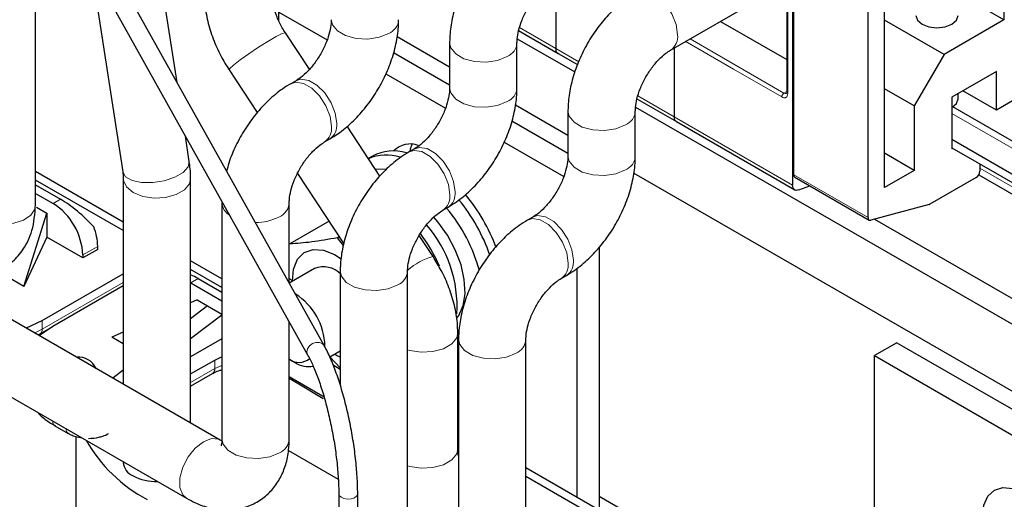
# Model space of a CAD drawing. Header units: millimetres. Extents: x 5 to 418, y 2 to 292.
# Tile 40 of 51: x 344 to 369, y 111 to 123. Entities that reach past the tile are written whole.
import ezdxf

# ---------------------------------------------------------------- set-up
doc = ezdxf.new("R2010")
doc.units = ezdxf.units.MM

msp = doc.modelspace()

# ---------------------------------------------------------------- linework, layer by layer
at = {"color": 7, "linetype": 'Continuous', "lineweight": 25}
for p, q in [((368.7989, 127.8638), (368.7989, 122.8557)), ((363.4437, 127.2054), (363.4437, 118.6667)), ((363.2977, 126.6826), (363.2977, 121.0213)), ((363.472, 118.9297), (363.472, 126.1418)), ((365.3576, 117.8412), (365.3576, 125.0532)), ((345.5787, 124.8146), (346.4728, 119.0026)), ((347.8517, 121.2639), (347.2905, 124.912)), ((365.7725, 118.6045), (365.7725, 124.1232)), ((357.4475, 123.8735), (357.4475, 122.1283)), ((357.4475, 123.8735), (357.4475, 122.1283)), ((360.3537, 122.0896), (363.2977, 123.7892)), ((351.5773, 114.5976), (346.5584, 123.5779)), ((368.7989, 122.8557), (367.6352, 123.5275)), ((346.1394, 123.3437), (351.1583, 114.3634)), ((350.433, 123.0506), (351.6512, 122.3473)), ((350.433, 122.8242), (350.433, 123.0506)), ((373.1358, 123.1819), (368.6103, 120.5694)), ((361.6153, 122.8179), (363.2977, 121.8467)), ((367.281, 121.9794), (365.7725, 122.8502)), ((368.7989, 122.8557), (367.281, 121.9794)), ((351.2034, 121.603), (350.5952, 122.5256)), ((356.5038, 122.5829), (357.5027, 122.0062)), ((353.4246, 122.434), (354.7557, 121.6656)), ((354.7557, 122.2732), (354.7557, 121.1301)), ((356.4623, 121.1301), (356.4623, 122.2732)), ((356.468, 122.3754), (357.9249, 121.5343)), ((353.3355, 122.0281), (354.7557, 121.2083)), ((357.5027, 122.0062), (357.9977, 121.7205)), ((360.4456, 122.1427), (360.4456, 120.3975)), ((360.4456, 122.1427), (360.4456, 120.3975)), ((367.281, 121.9794), (366.5267, 120.673)), ((349.1703, 121.5863), (349.8835, 120.5044)), ((353.1406, 121.4875), (354.6493, 120.6165)), ((368.6103, 121.5492), (367.479, 120.8961)), ((368.6103, 120.5694), (368.6103, 121.5492)), ((350.8643, 121.3137), (350.7323, 121.2375)), ((366.5267, 120.673), (365.7725, 121.1084)), ((367.6352, 120.8524), (367.6352, 120.9863)), ((368.6103, 120.5694), (367.7617, 121.0593)), ((359.5019, 120.8521), (360.5008, 120.2754)), ((367.479, 120.8961), (367.479, 119.5896)), ((356.4227, 120.7032), (357.7538, 119.9348)), ((357.7538, 120.5424), (357.7538, 119.3993)), ((359.4605, 119.3993), (359.4605, 120.5424)), ((359.4661, 120.6446), (375.0969, 111.6211)), ((366.5267, 120.673), (366.5267, 119.0399)), ((367.479, 120.6347), (367.479, 120.6347)), ((371.5923, 118.288), (367.5024, 120.6491)), ((356.3337, 120.2973), (357.7538, 119.4775)), ((360.5008, 120.2754), (363.499, 118.5447)), ((352.9909, 118.8914), (352.1561, 120.1578)), ((348.1596, 119.2621), (348.0605, 119.9064)), ((351.5856, 119.7594), (351.7176, 119.8356)), ((356.1387, 119.7567), (357.6475, 118.8858)), ((367.479, 119.8291), (370.7599, 117.9351)), ((353.8624, 119.5829), (353.7304, 119.5067)), ((367.479, 119.6114), (370.7599, 117.7173)), ((367.479, 119.5896), (367.4978, 119.6005)), ((352.8043, 119.4008), (352.6962, 119.3384)), ((366.5267, 119.0399), (365.7725, 119.4753)), ((346.4872, 117.7291), (344.2663, 119.0112)), ((353.1243, 119.0666), (352.8794, 119.0607)), ((366.5267, 119.0399), (365.7725, 118.6045)), ((368.1861, 119.2032), (368.1861, 119.018)), ((346.4872, 117.5113), (344.2663, 118.7934)), ((346.4872, 118.8267), (346.4872, 113.6204)), ((348.1939, 112.6351), (348.1939, 118.8267)), ((350.9013, 118.9604), (352.0762, 117.1782)), ((359.4208, 118.9724), (373.6261, 110.7719)), ((363.4996, 118.8687), (365.3853, 117.7801)), ((368.0918, 118.8547), (366.9257, 118.1815)), ((368.1604, 118.9286), (371.6247, 116.9287)), ((344.2663, 118.6738), (344.8987, 118.3087)), ((363.5996, 118.5423), (363.8821, 118.6479)), ((344.2663, 118.4561), (344.7101, 118.1999)), ((344.2859, 118.1073), (344.5498, 117.9549)), ((348.9857, 118.2123), (348.9857, 112.2243)), ((350.6923, 116.1811), (350.6923, 118.2123)), ((354.5837, 118.0287), (354.7157, 118.1049)), ((366.9013, 118.1711), (365.4275, 117.7763)), ((343.9701, 116.0961), (344.5498, 117.9549)), ((344.5498, 117.9549), (344.5498, 117.3452)), ((351.701, 117.7474), (350.7092, 117.1748)), ((356.8606, 117.8521), (356.7286, 117.7759)), ((365.5222, 117.8017), (375.0969, 112.2744)), ((344.5498, 117.3452), (343.9701, 116.0961)), ((345.4644, 116.8172), (344.5498, 117.3452)), ((351.9597, 117.3549), (351.9168, 117.3301)), ((352.0634, 117.13), (351.9168, 117.3301)), ((354.3355, 116.8518), (353.9842, 117.3847)), ((345.8415, 117.035), (345.4644, 116.8172)), ((345.8415, 117.035), (345.8415, 117.1112)), ((358.5411, 117.084), (358.5411, 110.4331)), ((345.4644, 116.8935), (345.4644, 116.8172)), ((348.9857, 116.2867), (348.1939, 116.7438)), ((348.9457, 112.2011), (341.3957, 116.5596)), ((348.9857, 116.069), (348.1939, 116.5261)), ((351.3328, 116.5499), (350.6927, 116.1804)), ((357.9754, 116.5508), (357.9754, 110.7597)), ((343.9701, 116.0961), (343.5346, 116.3475)), ((344.4367, 115.2334), (346.4872, 116.4172)), ((348.3871, 116.2949), (348.9857, 115.9493)), ((351.9838, 116.4815), (351.9838, 113.5912)), ((353.6905, 110.4935), (353.6905, 116.4815)), ((357.5818, 116.2979), (357.7138, 116.3741)), ((346.4872, 116.1124), (344.7007, 115.081)), ((348.1985, 116.186), (348.9857, 115.7316)), ((348.3588, 115.756), (348.1939, 115.684)), ((348.3588, 115.756), (348.6228, 115.6036)), ((348.6228, 115.6036), (348.1939, 115.2768)), ((348.6228, 115.6036), (348.9857, 115.3941)), ((348.1939, 114.7717), (348.9857, 115.3751)), ((344.3815, 114.8936), (344.602, 115.0209)), ((350.6923, 112.2243), (350.6923, 115.1972)), ((344.3279, 114.8669), (344.3811, 114.8938)), ((346.4872, 114.9391), (346.1951, 114.8116)), ((346.4872, 114.643), (346.1951, 114.8116)), ((348.9857, 114.768), (348.1939, 114.3109)), ((354.9633, 111.9792), (354.9633, 114.9188)), ((354.9819, 114.7507), (354.9819, 108.7627)), ((356.6886, 108.7627), (356.6886, 114.7507)), ((341.3957, 114.589), (348.0924, 110.7231)), ((366.0836, 114.6688), (365.5179, 114.3423)), ((366.0836, 114.6688), (373.6261, 110.3146)), ((350.6969, 114.2473), (350.8415, 114.1638)), ((351.7173, 114.3086), (351.9838, 114.4624)), ((351.7189, 114.3095), (351.9877, 114.0216)), ((365.5179, 114.3423), (373.0604, 109.9881)), ((365.5179, 106.4055), (365.5179, 114.3423)), ((348.1939, 113.8755), (348.8051, 114.2283)), ((351.8051, 114.104), (351.9838, 114.0008)), ((346.4872, 113.9762), (346.2215, 113.7737)), ((348.1939, 113.5676), (348.7498, 113.8885)), ((348.7526, 113.8901), (348.7498, 113.8885)), ((351.5735, 113.2905), (350.6923, 113.7992)), ((344.7559, 112.5641), (345.0953, 112.3682)), ((344.7559, 112.5641), (344.7588, 112.5625)), ((345.2834, 112.2883), (345.2834, 101.7414)), ((354.9633, 112.4986), (354.9819, 112.4878)), ((354.9633, 112.2808), (354.9819, 112.2701)), ((348.9837, 112.1834), (348.9457, 112.2011)), ((350.6748, 111.9369), (351.9326, 111.2108)), ((346.4872, 111.6497), (346.4872, 111.6411)), ((356.6886, 111.5025), (359.9836, 109.6004)), ((356.6886, 111.2848), (359.7951, 109.4915)), ((351.9466, 110.838), (351.9466, 96.4798)), ((352.4266, 96.2027), (352.4266, 110.838)), ((365.5179, 106.7429), (358.5411, 110.7705))]:
    msp.add_line(p, q, dxfattribs=at)
at = {"color": 7, "linetype": 'Continuous', "lineweight": 18}
for p, q in [((363.3212, 126.65), (363.3212, 120.9886)), ((356.5277, 122.6593), (357.4475, 122.1283)), ((361.9447, 121.6091), (360.719, 122.3166)), ((363.2269, 120.9995), (360.8461, 122.3739)), ((357.4475, 122.1283), (358.0275, 121.7935)), ((363.1703, 120.9015), (361.9447, 121.6091)), ((363.2977, 121.0404), (363.2269, 120.9995)), ((359.5259, 120.9285), (360.4456, 120.3975)), ((360.4456, 120.3975), (363.4437, 118.6667)), ((367.479, 120.4823), (371.3256, 118.2616)), ((368.1861, 119.0942), (371.5142, 117.1729)), ((363.472, 118.9297), (365.3576, 117.8412)), ((344.8987, 118.3087), (344.7101, 118.1999)), ((345.4644, 116.8935), (345.8415, 117.1112)), ((348.1985, 116.186), (348.3871, 116.2949)), ((350.7721, 116.2262), (350.6923, 116.3028)), ((346.4872, 116.1994), (344.4367, 115.0157)), ((344.2445, 114.915), (344.4367, 115.0157)), ((344.4367, 115.0157), (344.4367, 115.2334)), ((348.8051, 114.0106), (348.1939, 113.6578)), ((348.8051, 114.0106), (348.8051, 114.2283))]:
    msp.add_line(p, q, dxfattribs=at)
at = {"color": 7, "linetype": 'Continuous', "lineweight": 18, "flags": 128}
for points in [[(359.5006, 123.5678), (359.6254, 123.6062), (359.8223, 123.5753), (360.0318, 123.4543), (360.2288, 123.2579), (360.3893, 123.0097), (360.4941, 122.7396), (360.5305, 122.4803)], [(351.7575, 122.8609), (351.7866, 122.7334), (351.9119, 122.5783), (352.1214, 122.4573), (352.39, 122.385), (352.6852, 122.3701), (352.9715, 122.4144), (353.2143, 122.5125)], [(349.1703, 121.5863), (349.1855, 121.6189), (349.2793, 121.7076), (349.446, 121.8383), (349.6653, 121.9952), (349.9109, 122.1594), (350.153, 122.3112), (350.3626, 122.4321), (350.5143, 122.5077), (350.5898, 122.5288), (350.5952, 122.5256)], [(354.7557, 122.273), (354.7847, 122.1457), (354.91, 121.9907), (355.1195, 121.8697), (355.3881, 121.7974), (355.6834, 121.7825), (355.9696, 121.8268), (356.2124, 121.9249)], [(350.7325, 121.2376), (350.8572, 121.2761), (351.0542, 121.2452), (351.2637, 121.1242), (351.4606, 120.9277), (351.6212, 120.6795), (351.7259, 120.4095), (351.7623, 120.1501)], [(350.8612, 121.3119), (350.9892, 121.3523), (351.1862, 121.3214), (351.3957, 121.2004), (351.5926, 121.0039), (351.7532, 120.7557), (351.8579, 120.4857), (351.8943, 120.2263)], [(354.7557, 121.1301), (354.7847, 121.0026), (354.91, 120.8475), (355.1195, 120.7265), (355.3881, 120.6542), (355.6834, 120.6393), (355.9696, 120.6836), (356.2124, 120.7817)], [(357.7538, 120.5422), (357.7829, 120.4149), (357.9081, 120.2599), (358.1177, 120.1389), (358.3863, 120.0666), (358.6815, 120.0517), (358.9678, 120.096), (359.2105, 120.1941)], [(353.7306, 119.5068), (353.8554, 119.5453), (354.0523, 119.5144), (354.2619, 119.3934), (354.4588, 119.197), (354.6193, 118.9487), (354.7241, 118.6787), (354.7605, 118.4194)], [(353.8593, 119.5811), (353.9874, 119.6215), (354.1843, 119.5906), (354.3938, 119.4696), (354.5908, 119.2732), (354.7513, 119.0249), (354.8561, 118.7549), (354.8925, 118.4956)], [(346.4728, 119.0026), (346.4733, 118.9996), (346.5466, 118.8764), (346.7128, 118.784), (346.9517, 118.7337), (347.2346, 118.7315), (347.5274, 118.7776), (347.7946, 118.8665), (348.0042, 118.9875), (348.1308, 119.1259), (348.1596, 119.2621)], [(357.7538, 119.3993), (357.7829, 119.2718), (357.9081, 119.1167), (358.1177, 118.9958), (358.3863, 118.9235), (358.6815, 118.9085), (358.9678, 118.9528), (359.2105, 119.051)], [(346.4872, 118.8264), (346.4905, 118.7837), (346.5672, 118.6185), (346.7372, 118.4783), (346.9799, 118.3802), (347.2662, 118.3359), (347.5614, 118.3508), (347.83, 118.4231), (348.0396, 118.5441), (348.1648, 118.6992), (348.1939, 118.827)], [(342.533, 118.1625), (342.569, 118.0194), (342.6943, 117.8714), (342.896, 117.755), (343.1523, 117.6826), (343.4354, 117.6623), (343.7147, 117.6961), (343.9597, 117.7804), (344.1441, 117.9061), (344.2478, 118.0595), (344.2663, 118.1619)], [(356.7288, 117.776), (356.8535, 117.8145), (357.0504, 117.7836), (357.26, 117.6626), (357.4569, 117.4662), (357.6174, 117.2179), (357.7222, 116.9479), (357.7586, 116.6886)], [(356.8574, 117.8503), (356.9855, 117.8907), (357.1824, 117.8598), (357.392, 117.7388), (357.5889, 117.5424), (357.7494, 117.2941), (357.8542, 117.0241), (357.8906, 116.7648)], [(351.9838, 116.4812), (352.0129, 116.354), (352.1381, 116.1989), (352.3477, 116.078), (352.6163, 116.0057), (352.9115, 115.9908), (353.1978, 116.035), (353.4405, 116.1332)], [(353.6905, 114.4898), (353.7493, 114.4723), (354.0356, 114.428), (354.3308, 114.4429), (354.5994, 114.5153), (354.8089, 114.6362), (354.9342, 114.7913), (354.9633, 114.9191)], [(354.9819, 114.7505), (355.011, 114.6232), (355.1363, 114.4682), (355.3458, 114.3472), (355.6144, 114.2749), (355.9096, 114.26), (356.1959, 114.3042), (356.4387, 114.4024)], [(351.5773, 114.5976), (351.5293, 114.6491), (351.4552, 114.6778), (351.3678, 114.6765), (351.2804, 114.6453), (351.2063, 114.589), (351.1568, 114.5162), (351.1394, 114.4379), (351.1568, 114.3662), (351.1584, 114.3632)], [(348.9857, 114.0888), (348.9284, 114.0688), (348.8051, 114.0106)], [(348.9455, 112.2013), (348.9069, 112.2198), (348.7254, 112.236), (348.5191, 112.1589), (348.3127, 111.9977), (348.1312, 111.7719), (347.9965, 111.5088), (347.9248, 111.24), (347.9248, 110.9981), (347.9965, 110.812), (348.0927, 110.7229)], [(348.9857, 112.2243), (349.0148, 112.0968), (349.14, 111.9418), (349.3496, 111.8208), (349.6181, 111.7485), (349.9134, 111.7336), (350.1996, 111.7779), (350.4424, 111.876)], [(353.6905, 111.5502), (353.7493, 111.5328), (354.0356, 111.4885), (354.3308, 111.5034), (354.5994, 111.5757), (354.8089, 111.6967), (354.9342, 111.8517), (354.9633, 111.9792)], [(352.4266, 110.838), (352.4258, 110.8268), (352.4002, 110.7748), (352.3421, 110.7324), (352.2603, 110.7061), (352.1673, 110.6999), (352.0772, 110.7147), (352.0038, 110.7482), (351.9582, 110.7954), (351.9466, 110.8382)]]:
    msp.add_lwpolyline(points, dxfattribs=at)
at = {"color": 7, "linetype": 'Continuous', "lineweight": 25, "flags": 128}
for points in [[(366.5685, 122.9645), (366.6091, 122.8467), (366.7247, 122.7468)], [(366.7247, 122.7468), (366.8977, 122.6801), (367.1018, 122.6566), (367.3059, 122.6801), (367.479, 122.7468), (367.5946, 122.8467), (367.6352, 122.9645)], [(367.479, 120.6347), (367.5946, 120.7346), (367.6352, 120.8524)], [(353.7533, 119.5199), (353.7681, 119.5843), (353.8105, 119.7047)], [(354.9382, 115.2939), (354.9857, 115.3591), (355.0973, 115.6107), (355.1453, 115.9198), (355.1272, 116.2709), (355.0439, 116.6465), (354.8995, 117.0276), (354.7014, 117.3953), (354.4595, 117.731), (354.3485, 117.8574)], [(365.3576, 117.8412), (365.3589, 117.8242), (365.3626, 117.8091), (365.3688, 117.7963), (365.3771, 117.7861), (365.3875, 117.7789), (365.3995, 117.7748), (365.413, 117.774), (365.4275, 117.7763)], [(350.7727, 116.2256), (350.8029, 116.536), (350.9055, 116.7845), (351.0736, 116.9539), (351.2957, 117.0329), (351.5566, 117.016), (351.8386, 116.9044), (352.0104, 116.7946)], [(344.0279, 115.0401), (344.0326, 115.042), (344.4367, 115.2334)], [(344.7007, 115.081), (344.3691, 114.8477), (344.3659, 114.845)], [(348.8051, 114.2283), (348.9284, 114.2866), (348.9857, 114.3066)], [(351.9838, 114.3025), (351.8934, 114.3478), (351.8393, 114.379)], [(350.6923, 113.7721), (350.9382, 113.6245), (351.5545, 113.2567)], [(368.2521, 110.2598), (368.2874, 110.5494), (368.391, 110.7784), (368.5558, 110.9313), (368.7706, 110.9976), (369.0207, 110.9728), (369.2892, 110.8587), (369.5576, 110.6629), (369.8077, 110.3989), (370.0225, 110.0846), (370.1873, 109.7414), (370.2909, 109.3928), (370.3262, 109.0624)]]:
    msp.add_lwpolyline(points, dxfattribs=at)
at = {"color": 7, "linetype": 'Continuous', "lineweight": 18}
for centre, radius, start, end in [((353.059, 122.8877), 0.4061, 292.47641, 356.20345), ((360.1278, 122.4272), 0.4061, 303.78125, 7.51992), ((356.057, 122.3003), 0.4062, 292.48655, 356.10764), ((356.0572, 121.157), 0.4061, 292.47641, 356.20345), ((363.2931, 120.8959), 0.1229, 122.60548, 177.39452), ((363.266, 121.0542), 0.0673, 234.43194, 293.74071), ((363.3378, 121.0253), 0.0402, 185.69479, 245.6253), ((359.0552, 120.5695), 0.4062, 292.48655, 356.10764), ((351.3597, 120.097), 0.4061, 303.78125, 7.51992), ((351.4917, 120.1732), 0.4061, 303.77776, 7.52028), ((359.0553, 119.4262), 0.4061, 292.47641, 356.20345), ((354.4898, 118.4424), 0.4061, 303.77776, 7.52028), ((354.3578, 118.3662), 0.4061, 303.78125, 7.51992), ((349.401, 118.2531), 0.4174, 185.64582, 238.59745), ((350.287, 118.2393), 0.4062, 292.48655, 356.10764), ((349.854, 118.9902), 1.2707, 269.02901, 297.58547), ((354.7621, 115.2655), 1.6426, 105.05263, 130.61609), ((357.4879, 116.7116), 0.4061, 303.77776, 7.52028), ((357.3559, 116.6354), 0.4061, 303.78125, 7.51992), ((353.2852, 116.5085), 0.4062, 292.48655, 356.10764), ((344.3099, 114.9995), 0.1278, 303.96308, 7.26519), ((356.2833, 114.7777), 0.4062, 292.48655, 356.10764), ((348.6703, 113.9977), 0.1354, 307.42288, 5.46841), ((344.8264, 112.6688), 0.1262, 174.45089, 236.07362), ((345.1656, 112.4728), 0.126, 174.41506, 236.45647), ((350.2872, 112.2512), 0.4061, 292.47641, 356.20345)]:
    msp.add_arc(centre, radius, start, end, dxfattribs=at)
at = {"color": 7, "linetype": 'Continuous', "lineweight": 25}
for centre, radius, start, end in [((353.34, 118.3927), 1.1416, 73.43013, 117.98542), ((353.7612, 119.1234), 0.5858, 70.07186, 135.80039), ((353.1511, 118.2524), 1.1729, 72.63942, 112.68331), ((367.9814, 119.0273), 0.2049, 302.60548, 357.39452), ((363.5394, 118.9234), 0.0677, 174.66901, 234.01881), ((351.297, 115.2982), 4.7559, 19.55933, 39.07137), ((351.4791, 115.4027), 4.7635, 20.58598, 39.45234), ((343.8268, 116.8189), 1.6393, 2.60548, 57.39452), ((351.431, 115.3768), 4.2296, 15.3534, 39.80427), ((366.8739, 118.2694), 0.102, 285.56833, 300.50791), ((344.4531, 117.0843), 1.3887, 1.10815, 22.02116), ((351.8183, 115.5955), 3.1264, 356.39183, 41.22322), ((351.1283, 115.2001), 3.6514, 22.6966, 37.72431), ((351.5593, 115.9833), 0.6102, 44.03837, 111.79489), ((349.9973, 114.5483), 1.5987, 1.22371, 57.8318), ((345.3624, 113.8261), 0.476, 23.82516, 96.18021), ((350.937, 114.5759), 0.407, 233.84718, 311.71109), ((351.1716, 114.6598), 0.5958, 236.35878, 281.97262), ((348.8951, 114.108), 3.8593, 209.72528, 242.20363), ((346.8924, 111.668), 0.4061, 183.79655, 247.52359), ((347.3263, 112.421), 1.2728, 242.42871, 271.31058)]:
    msp.add_arc(centre, radius, start, end, dxfattribs=at)
for centre, start_param, end_param in [((345.2758, 117.6554), 1.2264797, 2.2736773), ((348.7642, 115.6416), 2.2736773, 2.5353942)]:
    msp.add_ellipse(centre, major_axis=(0.8193, -0.7545), ratio=0.2648379, start_param=start_param, end_param=end_param, dxfattribs=at)
for points, knots in [([(344.2663, 118.1619), (344.2662, 120.1977), (344.266, 123.019), (344.2661, 125.8418), (344.2662, 126.6276)], [0, 0, 0, 0, 0.7216118, 1, 1, 1, 1]), ([(356.5023, 125.2985), (356.4311, 125.2546), (356.2357, 125.1343), (355.9359, 124.8839), (355.6168, 124.5405), (355.3369, 124.1516), (355.103, 123.7301), (354.9217, 123.2864), (354.803, 122.8404), (354.7592, 122.5015), (354.7564, 122.3173), (354.7557, 122.2732)], [0, 0, 0, 0, 0.07310432, 0.20069557, 0.32808904, 0.45505883, 0.58191131, 0.70944052, 0.83840748, 0.9613026, 1, 1, 1, 1]), ([(356.4623, 122.2732), (356.4632, 122.3042), (356.4656, 122.3935), (356.4982, 122.5855), (356.5796, 122.8411), (356.7057, 123.1095), (356.869, 123.3656), (357.0533, 123.5845), (357.2254, 123.7385), (357.3172, 123.7962), (357.3556, 123.8204)], [0, 0, 0, 0, 0.0697491, 0.2011346, 0.3370877, 0.4773803, 0.619834, 0.761759, 0.9004375, 1, 1, 1, 1]), ([(348.5426, 123.5192), (348.5449, 123.4357), (348.5515, 123.2063), (348.6183, 122.8214), (348.7568, 122.3738), (348.9421, 121.9557), (349.0982, 121.703), (349.1703, 121.5863)], [0, 0, 0, 0, 0.1296207, 0.3558601, 0.581746, 0.8068803, 1, 1, 1, 1]), ([(350.5952, 122.5256), (350.5681, 122.5685), (350.4872, 122.6966), (350.3769, 122.9253), (350.2884, 123.1909), (350.2528, 123.3934), (350.2501, 123.487), (350.2492, 123.5192)], [0, 0, 0, 0, 0.12679707, 0.37863101, 0.62847065, 0.87195506, 1, 1, 1, 1]), ([(359.5004, 123.5677), (359.4293, 123.5238), (359.2339, 123.4035), (358.9341, 123.1531), (358.615, 122.8097), (358.335, 122.4208), (358.1012, 121.9994), (357.9198, 121.5556), (357.8011, 121.1096), (357.7574, 120.7707), (357.7545, 120.5865), (357.7538, 120.5424)], [0, 0, 0, 0, 0.0731043, 0.2006956, 0.328089, 0.4550588, 0.5819113, 0.7094405, 0.8384075, 0.9613026, 1, 1, 1, 1]), ([(351.7575, 122.8609), (351.7567, 122.8299), (351.7542, 122.7406), (351.7217, 122.5486), (351.6403, 122.293), (351.5141, 122.0246), (351.3509, 121.7685), (351.1666, 121.5496), (350.9945, 121.3956), (350.9027, 121.3378), (350.8643, 121.3137)], [0, 0, 0, 0, 0.0697491, 0.2011346, 0.3370877, 0.4773803, 0.619834, 0.761759, 0.9004375, 1, 1, 1, 1]), ([(351.7176, 119.8356), (351.7887, 119.8795), (351.9841, 119.9998), (352.2839, 120.2502), (352.603, 120.5936), (352.883, 120.9825), (353.1168, 121.404), (353.2982, 121.8477), (353.4169, 122.2937), (353.4606, 122.6326), (353.4635, 122.8168), (353.4642, 122.8609)], [0, 0, 0, 0, 0.0731043, 0.2006956, 0.328089, 0.4550588, 0.5819113, 0.7094405, 0.8384075, 0.9613026, 1, 1, 1, 1]), ([(357.5041, 122.0089), (357.4998, 122.0104), (357.4784, 122.0175), (357.4548, 122.0575), (357.4499, 122.1047), (357.4475, 122.1283)], [0, 0, 0, 0, 0.1108258, 0.5554129, 1, 1, 1, 1]), ([(357.5041, 122.0089), (357.4998, 122.0104), (357.4784, 122.0175), (357.4548, 122.0575), (357.4499, 122.1047), (357.4475, 122.1283)], [0, 0, 0, 0, 0.1108258, 0.5554129, 1, 1, 1, 1]), ([(359.4605, 120.5424), (359.4613, 120.5734), (359.4638, 120.6627), (359.4963, 120.8547), (359.5777, 121.1103), (359.7039, 121.3787), (359.8671, 121.6348), (360.0514, 121.8537), (360.2235, 122.0077), (360.3153, 122.0655), (360.3537, 122.0896)], [0, 0, 0, 0, 0.0697491, 0.2011346, 0.3370877, 0.4773803, 0.619834, 0.761759, 0.9004375, 1, 1, 1, 1]), ([(350.7323, 121.2375), (350.6611, 121.1937), (350.4657, 121.0734), (350.1659, 120.823), (349.847, 120.4795), (349.5663, 120.0907), (349.3352, 119.6691), (349.1784, 119.3063), (349.1242, 119.0872), (349.107, 119.0177)], [0, 0, 0, 0, 0.0950971, 0.2610731, 0.4267918, 0.5919593, 0.7569743, 0.9228695, 1, 1, 1, 1]), ([(354.7557, 121.1301), (354.7548, 121.0991), (354.7524, 121.0098), (354.7198, 120.8178), (354.6384, 120.5623), (354.5123, 120.2939), (354.349, 120.0377), (354.1647, 119.8188), (353.9926, 119.6648), (353.9008, 119.6071), (353.8624, 119.5829)], [0, 0, 0, 0, 0.0697491, 0.2011346, 0.3370877, 0.4773803, 0.619834, 0.761759, 0.9004375, 1, 1, 1, 1]), ([(354.7157, 118.1049), (354.7869, 118.1487), (354.9823, 118.269), (355.2821, 118.5194), (355.6012, 118.8629), (355.8811, 119.2517), (356.115, 119.6732), (356.2963, 120.1169), (356.415, 120.5629), (356.4588, 120.9018), (356.4616, 121.086), (356.4623, 121.1301)], [0, 0, 0, 0, 0.0731043, 0.2006956, 0.328089, 0.4550588, 0.5819113, 0.7094405, 0.8384075, 0.9613026, 1, 1, 1, 1]), ([(363.2974, 121.0217), (363.2975, 121.0197), (363.298, 121.0105), (363.2956, 120.9998), (363.2924, 120.9921), (363.2924, 120.9923), (363.2924, 120.9923)], [0, 0, 0, 0, 0.089774, 0.4190315, 0.7546737, 1, 1, 1, 1]), ([(360.5022, 120.2781), (360.4979, 120.2796), (360.4765, 120.2868), (360.453, 120.3267), (360.4481, 120.3739), (360.4456, 120.3975)], [0, 0, 0, 0, 0.1108258, 0.5554129, 1, 1, 1, 1]), ([(360.5022, 120.2781), (360.4979, 120.2796), (360.4765, 120.2868), (360.453, 120.3267), (360.4481, 120.3739), (360.4456, 120.3975)], [0, 0, 0, 0, 0.1108258, 0.5554129, 1, 1, 1, 1]), ([(350.6923, 118.2123), (350.6932, 118.2432), (350.6956, 118.3325), (350.7282, 118.5245), (350.8096, 118.7801), (350.9357, 119.0485), (351.099, 119.3046), (351.2833, 119.5236), (351.4554, 119.6775), (351.5472, 119.7353), (351.5856, 119.7594)], [0, 0, 0, 0, 0.0697491, 0.2011346, 0.3370877, 0.4773803, 0.619834, 0.761759, 0.9004375, 1, 1, 1, 1]), ([(353.7304, 119.5067), (353.6593, 119.4629), (353.4639, 119.3426), (353.1641, 119.0922), (352.845, 118.7487), (352.5651, 118.3599), (352.3312, 117.9384), (352.1499, 117.4947), (352.0311, 117.0486), (351.9874, 116.7097), (351.9845, 116.5256), (351.9838, 116.4815)], [0, 0, 0, 0, 0.0731043, 0.2006956, 0.328089, 0.4550588, 0.5819113, 0.7094405, 0.8384075, 0.9613026, 1, 1, 1, 1]), ([(348.1939, 118.8267), (348.1919, 118.9102), (348.1885, 119.0541), (348.1681, 119.2006), (348.1596, 119.2621)], [0, 0, 0, 0, 0.5804168, 1, 1, 1, 1]), ([(357.7538, 119.3993), (357.7529, 119.3683), (357.7505, 119.279), (357.7179, 119.087), (357.6366, 118.8315), (357.5104, 118.5631), (357.3471, 118.3069), (357.1629, 118.088), (356.9908, 117.9341), (356.8989, 117.8763), (356.8606, 117.8521)], [0, 0, 0, 0, 0.0697491, 0.2011346, 0.3370877, 0.4773803, 0.619834, 0.761759, 0.9004375, 1, 1, 1, 1]), ([(357.7138, 116.3741), (357.785, 116.4179), (357.9804, 116.5382), (358.2802, 116.7886), (358.5993, 117.1321), (358.8792, 117.5209), (359.1131, 117.9424), (359.2944, 118.3861), (359.4132, 118.8321), (359.4569, 119.1711), (359.4598, 119.3552), (359.4605, 119.3993)], [0, 0, 0, 0, 0.0731043, 0.2006956, 0.328089, 0.4550588, 0.5819113, 0.7094405, 0.8384075, 0.9613026, 1, 1, 1, 1]), ([(346.4728, 119.0026), (346.4776, 118.9656), (346.486, 118.9015), (346.4869, 118.8489), (346.4872, 118.8267)], [0, 0, 0, 0, 0.5778715, 1, 1, 1, 1]), ([(341.6465, 116.6493), (341.8691, 116.5458), (342.2703, 116.3594), (342.8049, 116.3414), (343.1716, 116.4223), (343.4607, 116.5554), (343.7197, 116.7413), (343.9847, 117.0511), (344.2143, 117.5243), (344.2481, 117.9393), (344.2663, 118.1619)], [0, 0, 0, 0, 0.180273, 0.3249414, 0.4288107, 0.4969137, 0.5822631, 0.6957843, 0.8367787, 1, 1, 1, 1]), ([(353.6905, 116.4815), (353.6913, 116.5125), (353.6938, 116.6018), (353.7263, 116.7938), (353.8077, 117.0493), (353.9339, 117.3177), (354.0971, 117.5739), (354.2814, 117.7928), (354.4535, 117.9467), (354.5453, 118.0045), (354.5837, 118.0287)], [0, 0, 0, 0, 0.0697491, 0.2011346, 0.3370877, 0.4773803, 0.619834, 0.761759, 0.9004375, 1, 1, 1, 1]), ([(356.7286, 117.7759), (356.6574, 117.7321), (356.462, 117.6118), (356.1622, 117.3614), (355.8431, 117.0179), (355.5632, 116.6291), (355.3293, 116.2076), (355.148, 115.7639), (355.0292, 115.3179), (354.9855, 114.9789), (354.9826, 114.7948), (354.9819, 114.7507)], [0, 0, 0, 0, 0.07310432, 0.20069557, 0.32808904, 0.45505883, 0.58191131, 0.70944052, 0.83840748, 0.9613026, 1, 1, 1, 1]), ([(351.9168, 117.3301), (351.6901, 117.2896), (351.2368, 117.2085), (350.8851, 117.1861), (350.7092, 117.1748)], [0, 0, 0, 0, 0.4999949, 1, 1, 1, 1]), ([(354.9633, 114.9188), (354.9609, 115.0023), (354.9544, 115.2317), (354.8876, 115.6167), (354.749, 116.0643), (354.5637, 116.4823), (354.4076, 116.7351), (354.3355, 116.8518)], [0, 0, 0, 0, 0.1296207, 0.3558601, 0.581746, 0.8068803, 1, 1, 1, 1]), ([(356.6886, 114.7507), (356.6895, 114.7817), (356.6919, 114.871), (356.7245, 115.063), (356.8058, 115.3185), (356.932, 115.5869), (357.0953, 115.8431), (357.2795, 116.062), (357.4516, 116.2159), (357.5435, 116.2737), (357.5818, 116.2979)], [0, 0, 0, 0, 0.0697491, 0.2011346, 0.3370877, 0.4773803, 0.619834, 0.761759, 0.9004375, 1, 1, 1, 1]), ([(352.4266, 110.838), (352.4259, 110.9095), (352.4237, 111.1182), (352.3997, 111.4939), (352.3467, 111.9629), (352.2697, 112.4424), (352.1714, 112.918), (352.0544, 113.3764), (351.922, 113.8048), (351.7771, 114.1908), (351.6602, 114.4457), (351.5924, 114.57), (351.5773, 114.5976)], [0, 0, 0, 0, 0.0594181, 0.1733655, 0.2867318, 0.3997219, 0.5125995, 0.6255478, 0.7387525, 0.8525101, 0.9673115, 1, 1, 1, 1]), ([(351.1583, 114.3634), (351.1817, 114.3199), (351.2481, 114.196), (351.3607, 113.9387), (351.49, 113.5819), (351.6114, 113.1767), (351.7197, 112.7385), (351.8105, 112.2831), (351.8805, 111.8264), (351.9269, 111.3854), (351.9449, 111.058), (351.9462, 110.8852), (351.9466, 110.838)], [0, 0, 0, 0, 0.058852, 0.1675977, 0.2783264, 0.3906043, 0.5037095, 0.6172238, 0.7308714, 0.8443762, 0.9574633, 1, 1, 1, 1]), ([(348.755, 113.8872), (348.7715, 113.8977), (348.8203, 113.929), (348.9036, 113.9616), (348.9698, 113.978), (348.9857, 113.982)], [0, 0, 0, 0, 0.2798132, 0.8272538, 1, 1, 1, 1]), ([(344.3213, 112.9001), (344.341, 112.8778), (344.4296, 112.7777), (344.5789, 112.6658), (344.7221, 112.5885), (344.7609, 112.5675)], [0, 0, 0, 0, 0.1728308, 0.7756145, 1, 1, 1, 1]), ([(345.0982, 112.3711), (345.1185, 112.3584), (345.1749, 112.323), (345.2904, 112.2823), (345.3883, 112.2638), (345.4405, 112.254)], [0, 0, 0, 0, 0.2067545, 0.577221, 1, 1, 1, 1]), ([(345.6058, 112.2423), (345.696, 112.2476), (345.8212, 112.255), (345.987, 112.3063), (346.0717, 112.3366), (346.1144, 112.3675), (346.1158, 112.3686)], [0, 0, 0, 0, 0.4885109, 0.6776878, 0.9887784, 1, 1, 1, 1]), ([(348.0924, 110.7231), (348.1666, 110.6831), (348.358, 110.5799), (348.676, 110.4714), (349.0382, 110.418), (349.3875, 110.4401), (349.7236, 110.5378), (350.0295, 110.7124), (350.2862, 110.9562), (350.4808, 111.2479), (350.6141, 111.5804), (350.6823, 111.9099), (350.6894, 112.1315), (350.6923, 112.2243)], [0, 0, 0, 0, 0.0650803, 0.1681303, 0.2656942, 0.3588611, 0.4495417, 0.5466311, 0.6406151, 0.7335599, 0.8285842, 0.9282042, 1, 1, 1, 1]), ([(348.9857, 112.2243), (348.9849, 112.1973), (348.9828, 112.1198), (348.9627, 112.0536), (348.9639, 112.0564), (348.9643, 112.0574)], [0, 0, 0, 0, 0.248957, 0.7132715, 1, 1, 1, 1]), ([(354.9819, 111.7946), (354.9787, 111.8091), (354.9625, 111.8819), (354.9629, 111.936), (354.9633, 111.9792)], [0, 0, 0, 0, 0.1999056, 1, 1, 1, 1])]:
    msp.add_open_spline(points, degree=3, knots=knots, dxfattribs=at)
at = {"color": 7, "linetype": 'Continuous', "lineweight": 18}
msp.add_open_spline([(363.3212, 120.9886), (363.3192, 120.9679), (363.316, 120.9359), (363.2972, 120.9061), (363.2778, 120.8897), (363.2538, 120.881), (363.2186, 120.8796), (363.1893, 120.8929), (363.1703, 120.9015)], degree=3, knots=[0, 0, 0, 0, 0.239443, 0.3695074, 0.4999998, 0.6300645, 0.760557, 1, 1, 1, 1], dxfattribs=at)
at = {"color": 7, "linetype": 'Continuous', "lineweight": 25}
msp.add_open_spline([(363.5996, 118.5423), (363.5783, 118.5369), (363.5358, 118.5263), (363.4852, 118.5482), (363.4504, 118.5945), (363.446, 118.6427), (363.4437, 118.6667)], degree=3, dxfattribs=at)

doc.saveas('drawing.dxf')
